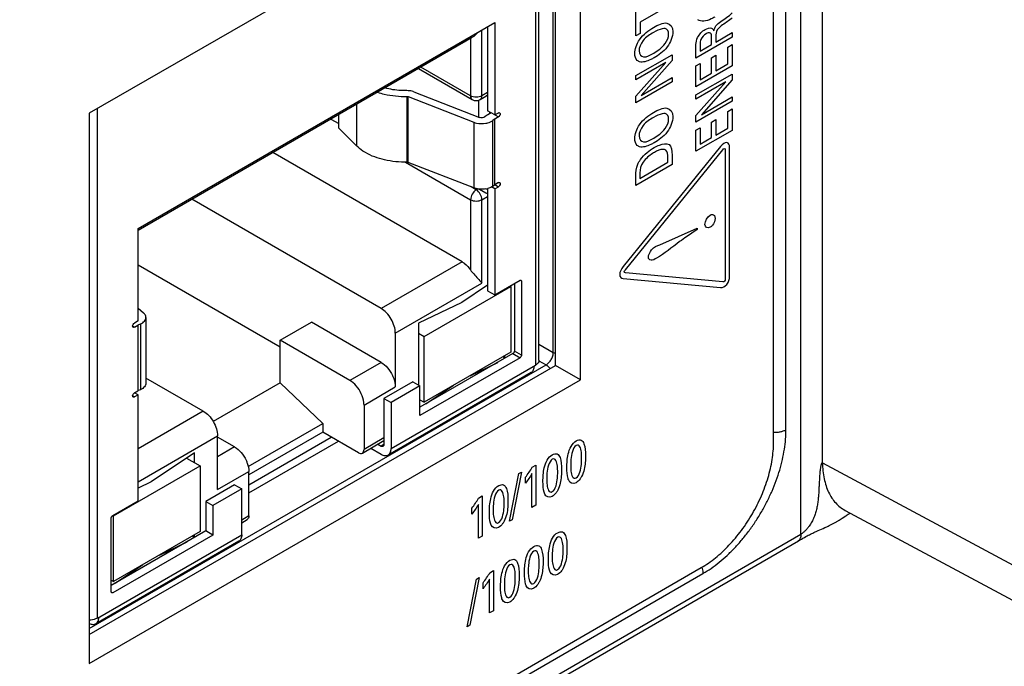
# Model space of a CAD drawing. Header units: inches. Extents: x 0 to 34, y 0 to 22.
# Tile 15 of 128: x 3.142 to 3.865, y 15.167 to 15.641. Entities that reach past the tile are written whole.
import ezdxf

# ---------------------------------------------------------------- set-up
doc = ezdxf.new("R2010")
doc.units = ezdxf.units.IN
doc.header["$LTSCALE"] = 1.87
doc.header["$MEASUREMENT"] = 0
doc.layers.get('0').update_dxf_attribs({"linetype": 'CONTINUOUS'})
doc.layers.add('02___PRT_ALL_AXES', color=7, linetype='CONTINUOUS')

msp = doc.modelspace()

# ---------------------------------------------------------------- linework, layer by layer
at = {"color": 7, "linetype": 'CONTINUOUS'}
for p, q in [((3.71594, 15.26353), (3.71594, 17.39972)), ((3.73171, 15.31597), (3.73171, 17.34744)), ((3.70492, 15.34027), (3.70492, 17.31026)), ((3.55419, 15.7809), (3.19357, 15.57268)), ((3.55419, 15.37675), (3.55419, 15.7809)), ((3.53563, 15.38747), (3.53563, 15.77019)), ((3.52361, 15.3912), (3.52361, 15.76324)), ((3.53415, 15.39702), (3.53415, 15.76933)), ((3.52101, 15.76174), (3.52101, 15.38758)), ((3.22933, 15.48798), (3.49115, 15.63915)), ((3.48176, 15.58527), (3.48176, 15.63372)), ((3.48594, 15.63614), (3.48594, 15.5743)), ((3.49115, 15.63915), (3.49115, 15.57128)), ((3.22933, 15.4866), (3.47468, 15.62826)), ((3.47341, 15.62753), (3.47341, 15.58527)), ((3.43508, 15.6054), (3.47463, 15.58256)), ((3.47341, 15.58527), (3.43681, 15.6064)), ((3.42675, 15.53664), (3.42675, 15.58486)), ((3.42675, 15.58486), (3.42762, 15.58471)), ((3.42762, 15.58471), (3.47584, 15.56594)), ((3.42762, 15.5365), (3.42762, 15.58471)), ((3.43175, 15.58825), (3.47997, 15.56947)), ((3.47925, 15.5821), (3.47925, 15.56975)), ((3.48054, 15.58256), (3.48343, 15.58424)), ((3.48594, 15.58768), (3.48176, 15.58527)), ((3.48343, 15.58424), (3.48464, 15.58508)), ((3.48464, 15.58508), (3.48596, 15.58635)), ((3.19947, 15.20193), (3.19947, 15.57609)), ((3.38969, 15.57919), (3.38969, 15.54857)), ((3.19357, 15.57268), (3.19357, 15.16853)), ((3.37084, 15.56831), (3.37673, 15.5649)), ((3.37673, 15.56152), (3.37673, 15.57171)), ((3.4852, 15.57079), (3.48398, 15.56986)), ((3.48601, 15.57133), (3.4852, 15.57079)), ((3.49115, 15.57128), (3.48594, 15.5743)), ((3.48862, 15.57283), (3.48601, 15.57133)), ((3.48761, 15.57225), (3.48761, 15.57333)), ((3.49109, 15.56822), (3.48987, 15.56729)), ((3.48987, 15.51907), (3.48987, 15.56729)), ((3.49109, 15.56822), (3.49123, 15.56831)), ((3.49109, 15.56822), (3.49109, 15.52001)), ((3.49115, 15.57128), (3.49384, 15.57283)), ((3.49119, 15.57135), (3.49384, 15.56982)), ((3.49384, 15.56982), (3.49123, 15.56831)), ((3.49123, 15.5201), (3.49123, 15.56831)), ((3.38969, 15.54857), (3.37673, 15.56152)), ((3.47584, 15.56594), (3.47584, 15.51772)), ((3.46714, 15.46352), (3.32825, 15.54372)), ((3.4256, 15.53669), (3.47341, 15.50909)), ((3.42762, 15.5365), (3.42675, 15.53664)), ((3.47584, 15.51772), (3.42762, 15.5365)), ((3.47758, 15.51632), (3.47374, 15.51854)), ((3.47867, 15.51695), (3.47758, 15.51632)), ((3.48, 15.51685), (3.48464, 15.51417)), ((3.48594, 15.51732), (3.48594, 15.4423)), ((3.49115, 15.51704), (3.48874, 15.51844)), ((3.48987, 15.51907), (3.49109, 15.52001)), ((3.49123, 15.5201), (3.4911, 15.52)), ((3.49115, 15.51704), (3.49384, 15.51859)), ((3.49115, 15.51704), (3.49115, 15.43929)), ((3.49117, 15.52013), (3.49384, 15.51859)), ((3.49384, 15.5216), (3.49123, 15.5201)), ((3.40774, 15.42922), (3.26885, 15.50942)), ((3.48176, 15.50909), (3.48594, 15.5115)), ((3.48464, 15.51417), (3.48596, 15.51341)), ((3.47341, 15.50909), (3.47341, 15.45749)), ((3.48176, 15.44785), (3.48176, 15.50909)), ((3.22933, 15.42011), (3.22933, 15.48798)), ((3.22933, 15.46136), (3.33362, 15.40114)), ((3.46714, 15.46352), (3.40774, 15.42922)), ((3.41818, 15.41114), (3.48176, 15.44785)), ((3.43937, 15.40867), (3.50285, 15.44532)), ((3.48594, 15.44642), (3.46694, 15.43365)), ((3.49115, 15.43929), (3.50974, 15.45002)), ((3.50222, 15.44568), (3.50285, 15.44532)), ((3.50285, 15.44532), (3.50285, 15.3971)), ((3.50556, 15.44761), (3.50556, 15.39795)), ((3.50974, 15.45002), (3.51048, 15.45009)), ((3.50974, 15.45002), (3.51078, 15.44942)), ((3.51048, 15.45009), (3.51077, 15.44961)), ((3.51077, 15.44961), (3.51078, 15.44942)), ((3.51078, 15.44942), (3.51078, 15.39493)), ((3.48594, 15.4423), (3.49115, 15.43929)), ((3.46694, 15.43365), (3.4352, 15.41834)), ((3.22933, 15.4294), (3.23338, 15.42594)), ((3.23514, 15.4226), (3.23514, 15.37438)), ((3.22665, 15.41555), (3.22534, 15.4163)), ((3.22933, 15.42011), (3.22665, 15.41856)), ((3.22665, 15.41555), (3.22926, 15.41705)), ((3.22926, 15.41705), (3.22942, 15.41713)), ((3.22926, 15.41705), (3.22926, 15.36884)), ((3.22941, 15.41713), (3.23103, 15.41784)), ((3.22941, 15.36892), (3.22941, 15.41713)), ((3.23103, 15.41784), (3.23103, 15.36962)), ((3.33362, 15.40596), (3.35659, 15.41922)), ((3.40774, 15.38969), (3.35659, 15.41922)), ((3.4352, 15.41834), (3.4352, 15.37299)), ((3.41818, 15.41114), (3.41818, 15.3716)), ((3.4352, 15.41108), (3.43937, 15.40867)), ((3.43937, 15.36045), (3.43937, 15.40867)), ((3.38478, 15.37642), (3.33362, 15.40596)), ((3.33362, 15.37462), (3.33362, 15.40596)), ((3.52361, 15.4031), (3.53415, 15.39702)), ((3.50452, 15.39614), (3.43624, 15.35672)), ((3.50285, 15.3971), (3.43937, 15.36045)), ((3.49736, 15.39393), (3.4984, 15.3926)), ((3.49867, 15.39276), (3.49867, 15.39469)), ((3.50452, 15.39614), (3.50974, 15.39312)), ((3.50555, 15.39774), (3.50556, 15.39795)), ((3.51078, 15.39493), (3.50556, 15.39795)), ((3.51078, 15.39493), (3.51077, 15.39472)), ((3.53415, 15.39702), (3.53562, 15.39636)), ((3.19357, 15.19425), (3.52885, 15.38783)), ((3.19357, 15.18997), (3.53563, 15.38747)), ((3.40774, 15.38969), (3.38478, 15.37642)), ((3.41505, 15.3264), (3.52101, 15.38758)), ((3.50974, 15.39312), (3.43624, 15.35069)), ((3.47303, 15.37989), (3.49334, 15.38968)), ((3.52356, 15.39088), (3.52885, 15.38783)), ((3.55419, 15.37675), (3.53563, 15.38747)), ((3.51783, 15.38225), (3.41291, 15.32167)), ((3.19357, 15.16853), (3.55419, 15.37675)), ((3.27725, 15.35388), (3.23514, 15.37819)), ((3.33362, 15.37462), (3.28451, 15.34626)), ((3.33362, 15.37462), (3.36494, 15.34479)), ((3.43102, 15.3754), (3.40983, 15.36316)), ((3.43624, 15.37239), (3.41505, 15.36015)), ((3.43102, 15.3754), (3.43624, 15.37239)), ((3.43624, 15.35069), (3.43624, 15.37239)), ((3.44053, 15.35919), (3.46084, 15.37285)), ((3.22665, 15.36432), (3.22534, 15.36507)), ((3.22665, 15.36733), (3.22926, 15.36884)), ((3.22933, 15.36587), (3.22665, 15.36432)), ((3.22933, 15.36587), (3.22668, 15.36739)), ((3.22941, 15.36892), (3.22926, 15.36884)), ((3.22933, 15.28812), (3.22933, 15.36587)), ((3.23103, 15.36962), (3.22941, 15.36892)), ((3.39522, 15.35834), (3.41818, 15.3716)), ((3.39522, 15.35834), (3.39522, 15.3258)), ((3.40983, 15.36316), (3.41505, 15.36015)), ((3.40983, 15.36316), (3.40983, 15.32941)), ((3.41505, 15.36015), (3.41505, 15.3264)), ((3.43624, 15.36226), (3.43937, 15.36045)), ((3.27725, 15.35388), (3.22933, 15.32621)), ((3.3102, 15.31318), (3.36494, 15.34479)), ((3.36494, 15.34479), (3.36494, 15.33845)), ((3.36494, 15.33845), (3.31065, 15.30711)), ((3.39104, 15.32339), (3.36494, 15.33845)), ((3.22933, 15.3021), (3.28769, 15.3358)), ((3.28769, 15.29626), (3.28769, 15.3358)), ((3.30022, 15.3276), (3.28769, 15.33483)), ((3.31065, 15.29988), (3.3712, 15.33484)), ((3.31065, 15.29385), (3.37642, 15.33182)), ((3.39399, 15.32309), (3.40983, 15.33224)), ((3.40983, 15.33424), (3.39522, 15.3258)), ((3.4053, 15.32962), (3.40774, 15.32821)), ((3.40983, 15.32941), (3.40774, 15.32821)), ((3.27067, 15.32334), (3.23893, 15.302)), ((3.27067, 15.31609), (3.27067, 15.32334)), ((3.30022, 15.3276), (3.28769, 15.32037)), ((3.40008, 15.32661), (3.40774, 15.32218)), ((3.26486, 15.31944), (3.27485, 15.31367)), ((3.73171, 15.31597), (4.47277, 14.91745)), ((3.21137, 15.27703), (3.27485, 15.31367)), ((3.27485, 15.31367), (3.27485, 15.26546)), ((3.28769, 15.29626), (3.31065, 15.30952)), ((3.31065, 15.27697), (3.31065, 15.30952)), ((3.23893, 15.302), (3.22933, 15.29737)), ((3.30022, 15.29987), (3.27902, 15.28764)), ((3.30022, 15.29987), (3.30543, 15.29686)), ((3.30543, 15.29686), (3.28424, 15.28462)), ((3.30543, 15.26311), (3.30543, 15.29686)), ((3.21075, 15.27739), (3.22933, 15.28812)), ((3.27902, 15.28764), (3.28424, 15.28462)), ((3.27902, 15.28764), (3.27902, 15.26594)), ((3.28424, 15.28462), (3.28424, 15.26293)), ((3.74829, 15.28106), (4.48902, 14.88272)), ((3.2097, 15.22109), (3.2097, 15.27558)), ((3.21075, 15.27739), (3.21137, 15.27703)), ((3.21137, 15.22881), (3.21137, 15.27703)), ((3.31065, 15.27697), (3.30543, 15.27396)), ((3.30543, 15.27196), (3.30943, 15.27427)), ((3.74463, 15.27435), (3.74536, 15.27481)), ((3.74536, 15.27481), (3.74607, 15.27526)), ((3.74607, 15.27526), (3.7488, 15.27703)), ((3.27902, 15.26594), (3.2097, 15.22592)), ((3.27485, 15.26546), (3.21137, 15.22881)), ((3.28424, 15.26293), (3.27902, 15.26594)), ((3.72704, 15.26553), (3.72858, 15.26622)), ((3.72858, 15.26622), (3.73219, 15.26781)), ((3.73219, 15.26781), (3.73353, 15.26841)), ((2.89087, 14.78334), (3.71408, 15.25866)), ((2.89253, 14.7881), (3.71594, 15.26353)), ((3.30329, 15.25838), (3.19838, 15.1978)), ((3.19947, 15.20193), (3.30543, 15.26311)), ((3.28424, 15.26293), (3.21075, 15.22049)), ((3.24503, 15.24824), (3.26534, 15.25804)), ((3.26936, 15.26229), (3.2704, 15.26096)), ((3.27067, 15.26112), (3.27067, 15.26305)), ((3.71408, 15.25866), (3.71631, 15.25997)), ((2.89541, 14.80249), (3.64397, 15.2347)), ((3.21253, 15.22755), (3.23284, 15.2412)), ((3.64314, 15.23927), (3.64386, 15.23633)), ((3.64386, 15.23633), (3.64397, 15.2347)), ((3.2097, 15.22977), (3.21137, 15.22881)), ((3.21075, 15.22049), (3.2097, 15.22109)), ((3.21001, 15.22042), (3.2097, 15.22109)), ((3.21075, 15.22049), (3.21001, 15.22042))]:
    msp.add_line(p, q, dxfattribs=at)
at = {"color": 40, "linetype": 'CONTINUOUS'}
for p, q in [((3.59464, 15.62929), (3.59464, 15.64911)), ((3.62126, 15.65289), (3.59778, 15.63933)), ((3.59778, 15.63933), (3.59778, 15.6311)), ((3.59778, 15.6311), (3.59464, 15.62929)), ((3.66546, 15.62836), (3.63884, 15.61299)), ((3.6503, 15.62291), (3.6503, 15.62828)), ((3.65344, 15.62479), (3.66546, 15.63173)), ((3.65344, 15.62907), (3.65344, 15.62479)), ((3.66546, 15.63173), (3.66546, 15.62836)), ((3.63884, 15.61299), (3.63884, 15.62176)), ((3.64194, 15.62345), (3.64194, 15.61808)), ((3.64194, 15.61808), (3.6503, 15.62291)), ((3.66221, 15.62104), (3.66546, 15.62291)), ((3.66221, 15.60877), (3.66221, 15.62104)), ((3.66546, 15.62291), (3.66546, 15.60724)), ((3.59464, 15.60016), (3.62126, 15.61553)), ((3.62126, 15.61118), (3.59866, 15.58564)), ((3.62126, 15.61553), (3.62126, 15.61118)), ((3.65026, 15.61329), (3.65336, 15.61508)), ((3.65026, 15.60187), (3.65026, 15.61329)), ((3.65336, 15.61508), (3.65336, 15.60366)), ((3.59464, 15.58496), (3.61665, 15.60973)), ((3.61665, 15.60973), (3.59464, 15.59702)), ((3.63884, 15.60727), (3.64197, 15.60908)), ((3.63884, 15.59187), (3.63884, 15.60727)), ((3.66546, 15.60724), (3.63884, 15.59187)), ((3.64197, 15.60908), (3.64197, 15.59708)), ((3.65336, 15.60366), (3.66221, 15.60877)), ((3.59464, 15.59702), (3.59464, 15.60016)), ((3.59866, 15.58564), (3.62126, 15.59869)), ((3.62126, 15.59869), (3.62126, 15.59559)), ((3.63884, 15.58597), (3.66546, 15.60134)), ((3.64197, 15.59708), (3.65026, 15.60187)), ((3.66546, 15.59699), (3.64286, 15.57146)), ((3.66546, 15.60134), (3.66546, 15.59699)), ((3.62126, 15.59559), (3.59464, 15.58022)), ((3.63884, 15.57078), (3.66085, 15.59554)), ((3.66085, 15.59554), (3.63884, 15.58283)), ((3.59464, 15.58022), (3.59464, 15.58496)), ((3.63884, 15.58283), (3.63884, 15.58597)), ((3.64286, 15.57146), (3.66546, 15.58451)), ((3.66546, 15.58451), (3.66546, 15.58141)), ((3.66546, 15.58141), (3.63884, 15.56604)), ((3.66221, 15.57379), (3.66546, 15.57566)), ((3.66546, 15.57566), (3.66546, 15.55998)), ((3.63884, 15.56604), (3.63884, 15.57078)), ((3.65026, 15.56604), (3.65336, 15.56783)), ((3.65336, 15.56783), (3.65336, 15.55641)), ((3.66221, 15.56152), (3.66221, 15.57379)), ((3.63884, 15.56001), (3.64197, 15.56182)), ((3.63884, 15.54461), (3.63884, 15.56001)), ((3.66546, 15.55998), (3.63884, 15.54461)), ((3.64197, 15.56182), (3.64197, 15.54983)), ((3.65026, 15.55462), (3.65026, 15.56604)), ((3.65336, 15.55641), (3.66221, 15.56152)), ((3.64197, 15.54983), (3.65026, 15.55462)), ((3.6569, 15.54808), (3.58543, 15.46005)), ((3.58707, 15.45766), (3.65854, 15.5457)), ((3.66022, 15.54556), (3.66022, 15.45084)), ((3.66353, 15.45275), (3.66353, 15.54747)), ((3.61823, 15.53652), (3.61823, 15.53986)), ((3.62126, 15.54177), (3.62126, 15.53487)), ((3.62126, 15.53487), (3.59464, 15.5195)), ((3.59771, 15.52467), (3.61823, 15.53652)), ((3.59464, 15.5195), (3.59464, 15.52661)), ((3.59771, 15.52875), (3.59771, 15.52467)), ((3.61226, 15.47605), (3.63969, 15.48817)), ((3.63969, 15.48817), (3.63969, 15.48711)), ((3.63969, 15.48711), (3.63195, 15.4819)), ((3.65857, 15.44881), (3.58705, 15.45549)), ((3.58538, 15.45124), (3.65691, 15.44456)), ((3.51867, 15.31281), (3.52129, 15.31433)), ((3.52129, 15.31433), (3.52129, 15.28488)), ((3.50203, 15.27308), (3.50892, 15.30808)), ((3.51084, 15.30919), (3.50397, 15.2742)), ((3.50892, 15.30808), (3.51084, 15.30919)), ((3.51847, 15.28325), (3.51847, 15.30806)), ((3.51373, 15.30106), (3.51373, 15.30533)), ((3.47914, 15.26054), (3.47914, 15.28535)), ((3.47934, 15.2901), (3.48196, 15.29162)), ((3.48196, 15.29162), (3.48196, 15.26217)), ((3.47439, 15.27836), (3.47439, 15.28262)), ((3.52129, 15.28488), (3.51847, 15.28325)), ((3.50397, 15.2742), (3.50203, 15.27308)), ((3.48196, 15.26217), (3.47914, 15.26054)), ((3.48753, 15.2353), (3.49015, 15.23681)), ((3.49015, 15.23681), (3.49015, 15.20736)), ((3.47088, 15.19556), (3.47778, 15.23057)), ((3.47969, 15.23167), (3.47283, 15.19668)), ((3.47778, 15.23057), (3.47969, 15.23167)), ((3.48258, 15.22355), (3.48258, 15.22781)), ((3.48732, 15.20573), (3.48732, 15.23055)), ((3.49015, 15.20736), (3.48732, 15.20573)), ((3.47283, 15.19668), (3.47088, 15.19556))]:
    msp.add_line(p, q, dxfattribs=at)
at = {"color": 7, "linetype": 'CONTINUOUS'}
for points in [[(3.7488, 15.27703), (3.74949, 15.27747), (3.74984, 15.27769), (3.7502, 15.27791), (3.75056, 15.27813), (3.75092, 15.27834), (3.75126, 15.27854), (3.75159, 15.27872), (3.7519, 15.27888), (3.75213, 15.279)], [(3.73353, 15.26841), (3.73417, 15.26871), (3.7348, 15.269), (3.7354, 15.26928), (3.73599, 15.26956), (3.73656, 15.26983), (3.73711, 15.27011), (3.73765, 15.27037), (3.73817, 15.27064), (3.73867, 15.2709), (3.73916, 15.27116), (3.73964, 15.27142), (3.74011, 15.27168), (3.74057, 15.27193), (3.74102, 15.27218), (3.74145, 15.27243), (3.74188, 15.27268), (3.7423, 15.27292), (3.74271, 15.27317), (3.74311, 15.27341), (3.7435, 15.27365), (3.74388, 15.27388), (3.74463, 15.27435)], [(3.71631, 15.25997), (3.71738, 15.26059), (3.71841, 15.26118), (3.71941, 15.26174), (3.72037, 15.26226), (3.72127, 15.26274), (3.72215, 15.26319), (3.723, 15.26362), (3.72383, 15.26403), (3.72465, 15.26442), (3.72546, 15.2648), (3.72626, 15.26517), (3.72704, 15.26553)]]:
    msp.add_lwpolyline(points, dxfattribs=at)
for centre, radius, start, end in [((3.47758, 15.58768), 0.0059, 239.98919, 300.01081), ((3.48194, 15.53232), 0.0156, 279.95157, 285.00605)]:
    msp.add_arc(centre, radius, start, end, dxfattribs=at)
at = {"color": 40, "linetype": 'CONTINUOUS'}
for points, knots in [([(3.65259, 15.64305), (3.65173, 15.64256), (3.64736, 15.64031), (3.64257, 15.63938), (3.64027, 15.64121)], [0, 0, 0, 0, 0.193695, 1, 1, 1, 1]), ([(3.65196, 15.63309), (3.65225, 15.63426), (3.65351, 15.63731), (3.65586, 15.63895), (3.65708, 15.63978)], [0, 0, 0, 0, 0.427877, 1, 1, 1, 1]), ([(3.59394, 15.61643), (3.59394, 15.61944), (3.5973, 15.62879), (3.60417, 15.63342), (3.6077, 15.63545)], [0, 0, 0, 0, 0.424994, 1, 1, 1, 1]), ([(3.61632, 15.63462), (3.61564, 15.63474), (3.61287, 15.63452), (3.60983, 15.63308), (3.60766, 15.63183)], [0, 0, 0, 0, 0.273556, 1, 1, 1, 1]), ([(3.6077, 15.63545), (3.61102, 15.63737), (3.61785, 15.64091), (3.62189, 15.63573), (3.62189, 15.63228)], [0, 0, 0, 0, 0.527256, 1, 1, 1, 1]), ([(3.62189, 15.63228), (3.62189, 15.62898), (3.61814, 15.61941), (3.61141, 15.61516), (3.60814, 15.61326)], [0, 0, 0, 0, 0.465738, 1, 1, 1, 1]), ([(3.65841, 15.63732), (3.65705, 15.63639), (3.65389, 15.63438), (3.65344, 15.63049), (3.65344, 15.62907)], [0, 0, 0, 0, 0.526684, 1, 1, 1, 1]), ([(3.60766, 15.63183), (3.60509, 15.63034), (3.60016, 15.62759), (3.59704, 15.62052), (3.59704, 15.61826)], [0, 0, 0, 0, 0.566828, 1, 1, 1, 1]), ([(3.63884, 15.62176), (3.63884, 15.62215), (3.63885, 15.6241), (3.63924, 15.62642), (3.64009, 15.62814)], [0, 0, 0, 0, 0.197319, 1, 1, 1, 1]), ([(3.64625, 15.63084), (3.64487, 15.63004), (3.64214, 15.62745), (3.64194, 15.62446), (3.64194, 15.62345)], [0, 0, 0, 0, 0.612502, 1, 1, 1, 1]), ([(3.64971, 15.63117), (3.64961, 15.63128), (3.64875, 15.63188), (3.64734, 15.63147), (3.64625, 15.63084)], [0, 0, 0, 0, 0.13991, 1, 1, 1, 1]), ([(3.6503, 15.62828), (3.6503, 15.62846), (3.65028, 15.62954), (3.65019, 15.63071), (3.64971, 15.63117)], [0, 0, 0, 0, 0.16115, 1, 1, 1, 1]), ([(3.59704, 15.61826), (3.59704, 15.6158), (3.60037, 15.61234), (3.60538, 15.61524), (3.60791, 15.61671)], [0, 0, 0, 0, 0.456485, 1, 1, 1, 1]), ([(3.59752, 15.6103), (3.59684, 15.61049), (3.59483, 15.6115), (3.59394, 15.61427), (3.59394, 15.61643)], [0, 0, 0, 0, 0.310667, 1, 1, 1, 1]), ([(3.60814, 15.61326), (3.6073, 15.61278), (3.60365, 15.61083), (3.59981, 15.60966), (3.59752, 15.6103)], [0, 0, 0, 0, 0.225997, 1, 1, 1, 1]), ([(3.6077, 15.57306), (3.61102, 15.57498), (3.61785, 15.57852), (3.62189, 15.57333), (3.62189, 15.56989)], [0, 0, 0, 0, 0.527256, 1, 1, 1, 1]), ([(3.59394, 15.55403), (3.59394, 15.55705), (3.5973, 15.56639), (3.60417, 15.57102), (3.6077, 15.57306)], [0, 0, 0, 0, 0.425169, 1, 1, 1, 1]), ([(3.60766, 15.56944), (3.60509, 15.56795), (3.60016, 15.56519), (3.59704, 15.55812), (3.59704, 15.55586)], [0, 0, 0, 0, 0.566718, 1, 1, 1, 1]), ([(3.61632, 15.57223), (3.61564, 15.57235), (3.61287, 15.57213), (3.60983, 15.57069), (3.60766, 15.56944)], [0, 0, 0, 0, 0.273425, 1, 1, 1, 1]), ([(3.62189, 15.56989), (3.62189, 15.56659), (3.61814, 15.55702), (3.61141, 15.55277), (3.60814, 15.55087)], [0, 0, 0, 0, 0.465831, 1, 1, 1, 1]), ([(3.59752, 15.5479), (3.59684, 15.54809), (3.59483, 15.5491), (3.59394, 15.55187), (3.59394, 15.55403)], [0, 0, 0, 0, 0.310962, 1, 1, 1, 1]), ([(3.59704, 15.55586), (3.59704, 15.5534), (3.60038, 15.54995), (3.60538, 15.55285), (3.60791, 15.55432)], [0, 0, 0, 0, 0.456299, 1, 1, 1, 1]), ([(3.60814, 15.55087), (3.6073, 15.55039), (3.60365, 15.54844), (3.59981, 15.54726), (3.59752, 15.5479)], [0, 0, 0, 0, 0.226029, 1, 1, 1, 1]), ([(3.60817, 15.54734), (3.60948, 15.54809), (3.61331, 15.54997), (3.61727, 15.55061), (3.61908, 15.54956)], [0, 0, 0, 0, 0.337094, 1, 1, 1, 1]), ([(3.61676, 15.54544), (3.61615, 15.54584), (3.6136, 15.54641), (3.61045, 15.54502), (3.60832, 15.54379)], [0, 0, 0, 0, 0.296064, 1, 1, 1, 1]), ([(3.59464, 15.52661), (3.59464, 15.52923), (3.59489, 15.53347), (3.59734, 15.53746), (3.59811, 15.53851)], [0, 0, 0, 0, 0.709325, 1, 1, 1, 1]), ([(3.60832, 15.54379), (3.60788, 15.54353), (3.60504, 15.54178), (3.60199, 15.53939), (3.60003, 15.53662)], [0, 0, 0, 0, 0.154973, 1, 1, 1, 1]), ([(3.64927, 15.49776), (3.64984, 15.49809), (3.65182, 15.49881), (3.65291, 15.49689), (3.65291, 15.49533)], [0, 0, 0, 0, 0.294122, 1, 1, 1, 1]), ([(3.65291, 15.49533), (3.65291, 15.49382), (3.65181, 15.4907), (3.64986, 15.48919), (3.64927, 15.48886)], [0, 0, 0, 0, 0.689941, 1, 1, 1, 1]), ([(3.63195, 15.4819), (3.63025, 15.48075), (3.6229, 15.47549), (3.6156, 15.46941), (3.60991, 15.46613)], [0, 0, 0, 0, 0.231403, 1, 1, 1, 1]), ([(3.6039, 15.46694), (3.6039, 15.46854), (3.60666, 15.47386), (3.61029, 15.4752), (3.61226, 15.47605)], [0, 0, 0, 0, 0.411168, 1, 1, 1, 1]), ([(3.60991, 15.46613), (3.60854, 15.46534), (3.60584, 15.46384), (3.6039, 15.46558), (3.6039, 15.46694)], [0, 0, 0, 0, 0.538457, 1, 1, 1, 1]), ([(3.5441, 15.31243), (3.5441, 15.31561), (3.54438, 15.32063), (3.54665, 15.3281), (3.54956, 15.33125), (3.55094, 15.33204)], [0, 0, 0, 0, 0.49567, 0.753005, 1, 1, 1, 1]), ([(3.55096, 15.32865), (3.54833, 15.32713), (3.54692, 15.31963), (3.54693, 15.31565), (3.54693, 15.31428)], [0, 0, 0, 0, 0.689576, 1, 1, 1, 1]), ([(3.55094, 15.33204), (3.55223, 15.33279), (3.55496, 15.3332), (3.5575, 15.32886), (3.55776, 15.32422), (3.55776, 15.321)], [0, 0, 0, 0, 0.240069, 0.482749, 1, 1, 1, 1]), ([(3.55491, 15.31897), (3.55491, 15.32059), (3.55497, 15.32456), (3.55337, 15.33004), (3.55096, 15.32865)], [0, 0, 0, 0, 0.368217, 1, 1, 1, 1]), ([(3.52654, 15.3023), (3.52654, 15.30548), (3.52682, 15.31049), (3.52909, 15.31796), (3.532, 15.32111), (3.53338, 15.3219)], [0, 0, 0, 0, 0.49567, 0.753005, 1, 1, 1, 1]), ([(3.53338, 15.3219), (3.53467, 15.32265), (3.5374, 15.32306), (3.53995, 15.31872), (3.5402, 15.31408), (3.5402, 15.31086)], [0, 0, 0, 0, 0.240083, 0.482759, 1, 1, 1, 1]), ([(3.53341, 15.31852), (3.53077, 15.31699), (3.52936, 15.3095), (3.52937, 15.30551), (3.52937, 15.30414)], [0, 0, 0, 0, 0.689576, 1, 1, 1, 1]), ([(3.53735, 15.30883), (3.53735, 15.31045), (3.53741, 15.31442), (3.53581, 15.3199), (3.53341, 15.31852)], [0, 0, 0, 0, 0.368217, 1, 1, 1, 1]), ([(3.54693, 15.31428), (3.54693, 15.31275), (3.5469, 15.30886), (3.54851, 15.30352), (3.55091, 15.30491)], [0, 0, 0, 0, 0.355815, 1, 1, 1, 1]), ([(3.55091, 15.30491), (3.55347, 15.30639), (3.5549, 15.3137), (3.55491, 15.31761), (3.55491, 15.31897)], [0, 0, 0, 0, 0.685868, 1, 1, 1, 1]), ([(3.55776, 15.321), (3.55776, 15.31944), (3.55764, 15.31478), (3.55667, 15.3093), (3.55494, 15.30596)], [0, 0, 0, 0, 0.336915, 1, 1, 1, 1]), ([(3.53335, 15.29477), (3.53591, 15.29625), (3.53734, 15.30357), (3.53735, 15.30748), (3.53735, 15.30883)], [0, 0, 0, 0, 0.685868, 1, 1, 1, 1]), ([(3.5402, 15.31086), (3.5402, 15.3093), (3.54008, 15.30465), (3.53911, 15.29917), (3.53738, 15.29583)], [0, 0, 0, 0, 0.336915, 1, 1, 1, 1]), ([(3.54543, 15.30311), (3.54524, 15.30354), (3.54428, 15.30623), (3.5441, 15.3096), (3.5441, 15.31243)], [0, 0, 0, 0, 0.171427, 1, 1, 1, 1]), ([(3.49404, 15.29919), (3.49533, 15.29994), (3.49807, 15.30035), (3.50061, 15.29601), (3.50087, 15.29137), (3.50087, 15.28815)], [0, 0, 0, 0, 0.240235, 0.482904, 1, 1, 1, 1]), ([(3.52787, 15.29297), (3.52768, 15.2934), (3.52673, 15.29609), (3.52654, 15.29947), (3.52654, 15.3023)], [0, 0, 0, 0, 0.171427, 1, 1, 1, 1]), ([(3.52937, 15.30414), (3.52937, 15.30261), (3.52934, 15.29872), (3.53095, 15.29338), (3.53335, 15.29477)], [0, 0, 0, 0, 0.355815, 1, 1, 1, 1]), ([(3.55494, 15.30596), (3.55461, 15.30533), (3.55348, 15.30346), (3.5519, 15.30195), (3.55087, 15.30136)], [0, 0, 0, 0, 0.328045, 1, 1, 1, 1]), ([(3.48721, 15.27958), (3.48721, 15.28276), (3.48748, 15.28777), (3.48975, 15.29525), (3.49267, 15.2984), (3.49404, 15.29919)], [0, 0, 0, 0, 0.49567, 0.753005, 1, 1, 1, 1]), ([(3.49407, 15.2958), (3.49143, 15.29428), (3.49002, 15.28678), (3.49003, 15.2828), (3.49003, 15.28143)], [0, 0, 0, 0, 0.689568, 1, 1, 1, 1]), ([(3.49802, 15.28612), (3.49802, 15.28774), (3.49807, 15.29171), (3.49647, 15.29719), (3.49407, 15.2958)], [0, 0, 0, 0, 0.368126, 1, 1, 1, 1]), ([(3.53738, 15.29583), (3.53705, 15.29519), (3.53593, 15.29332), (3.53434, 15.29182), (3.53331, 15.29122)], [0, 0, 0, 0, 0.328045, 1, 1, 1, 1]), ([(3.49401, 15.27206), (3.49658, 15.27354), (3.49801, 15.28085), (3.49802, 15.28477), (3.49802, 15.28612)], [0, 0, 0, 0, 0.68596, 1, 1, 1, 1]), ([(3.50087, 15.28815), (3.50087, 15.28659), (3.50075, 15.28194), (3.49978, 15.27646), (3.49805, 15.27312)], [0, 0, 0, 0, 0.336914, 1, 1, 1, 1]), ([(3.48854, 15.27026), (3.48835, 15.27069), (3.48739, 15.27337), (3.48721, 15.27675), (3.48721, 15.27958)], [0, 0, 0, 0, 0.171547, 1, 1, 1, 1]), ([(3.49003, 15.28143), (3.49003, 15.2799), (3.49, 15.27601), (3.49161, 15.27067), (3.49401, 15.27206)], [0, 0, 0, 0, 0.355805, 1, 1, 1, 1]), ([(3.49805, 15.27312), (3.49772, 15.27248), (3.49659, 15.27061), (3.49501, 15.26911), (3.49398, 15.26851)], [0, 0, 0, 0, 0.32862, 1, 1, 1, 1]), ([(3.53051, 15.24505), (3.53051, 15.24824), (3.53079, 15.25325), (3.53306, 15.26072), (3.53598, 15.26387), (3.53735, 15.26466)], [0, 0, 0, 0, 0.495654, 0.752997, 1, 1, 1, 1]), ([(3.53735, 15.26466), (3.53864, 15.26541), (3.54137, 15.26583), (3.54392, 15.26149), (3.54418, 15.25684), (3.54418, 15.25363)], [0, 0, 0, 0, 0.240237, 0.482906, 1, 1, 1, 1]), ([(3.53738, 15.26127), (3.53474, 15.25975), (3.53333, 15.25225), (3.53334, 15.24827), (3.53334, 15.2469)], [0, 0, 0, 0, 0.689564, 1, 1, 1, 1]), ([(3.54133, 15.25159), (3.54133, 15.25321), (3.54138, 15.25718), (3.53978, 15.26266), (3.53738, 15.26127)], [0, 0, 0, 0, 0.368107, 1, 1, 1, 1]), ([(3.51296, 15.23492), (3.51296, 15.2381), (3.51324, 15.24311), (3.5155, 15.25058), (3.51842, 15.25373), (3.51979, 15.25453)], [0, 0, 0, 0, 0.495654, 0.752997, 1, 1, 1, 1]), ([(3.51982, 15.25114), (3.51718, 15.24962), (3.51577, 15.24212), (3.51578, 15.23813), (3.51578, 15.23676)], [0, 0, 0, 0, 0.689564, 1, 1, 1, 1]), ([(3.51979, 15.25453), (3.52109, 15.25527), (3.52382, 15.25569), (3.52636, 15.25135), (3.52662, 15.24671), (3.52662, 15.24349)], [0, 0, 0, 0, 0.240237, 0.482906, 1, 1, 1, 1]), ([(3.52377, 15.24146), (3.52377, 15.24308), (3.52383, 15.24704), (3.52222, 15.25253), (3.51982, 15.25114)], [0, 0, 0, 0, 0.368107, 1, 1, 1, 1]), ([(3.53732, 15.23753), (3.53989, 15.23901), (3.54132, 15.24633), (3.54133, 15.25024), (3.54133, 15.25159)], [0, 0, 0, 0, 0.685963, 1, 1, 1, 1]), ([(3.54418, 15.25363), (3.54418, 15.25206), (3.54406, 15.24741), (3.54309, 15.24193), (3.54135, 15.23859)], [0, 0, 0, 0, 0.336921, 1, 1, 1, 1]), ([(3.4954, 15.22478), (3.4954, 15.22796), (3.49568, 15.23297), (3.49795, 15.24045), (3.50086, 15.24359), (3.50223, 15.24439)], [0, 0, 0, 0, 0.495654, 0.752997, 1, 1, 1, 1]), ([(3.50223, 15.24439), (3.50353, 15.24513), (3.50626, 15.24555), (3.50881, 15.24121), (3.50907, 15.23657), (3.50907, 15.23335)], [0, 0, 0, 0, 0.240237, 0.482906, 1, 1, 1, 1]), ([(3.50621, 15.23132), (3.50621, 15.23294), (3.50627, 15.23691), (3.50467, 15.24239), (3.50226, 15.241)], [0, 0, 0, 0, 0.368107, 1, 1, 1, 1]), ([(3.52662, 15.24349), (3.52662, 15.24192), (3.5265, 15.23727), (3.52553, 15.23179), (3.5238, 15.22845)], [0, 0, 0, 0, 0.336921, 1, 1, 1, 1]), ([(3.53185, 15.23573), (3.53166, 15.23616), (3.53069, 15.23885), (3.53051, 15.24223), (3.53051, 15.24505)], [0, 0, 0, 0, 0.17154, 1, 1, 1, 1]), ([(3.53334, 15.2469), (3.53334, 15.24537), (3.53331, 15.24148), (3.53492, 15.23614), (3.53732, 15.23753)], [0, 0, 0, 0, 0.355791, 1, 1, 1, 1]), ([(3.50226, 15.241), (3.49963, 15.23948), (3.49821, 15.23198), (3.49822, 15.228), (3.49822, 15.22663)], [0, 0, 0, 0, 0.689564, 1, 1, 1, 1]), ([(3.51429, 15.22559), (3.5141, 15.22603), (3.51314, 15.22871), (3.51296, 15.23209), (3.51296, 15.23492)], [0, 0, 0, 0, 0.17154, 1, 1, 1, 1]), ([(3.51578, 15.23676), (3.51578, 15.23523), (3.51576, 15.23134), (3.51736, 15.226), (3.51976, 15.22739)], [0, 0, 0, 0, 0.355793, 1, 1, 1, 1]), ([(3.51976, 15.22739), (3.52233, 15.22887), (3.52376, 15.23619), (3.52377, 15.2401), (3.52377, 15.24146)], [0, 0, 0, 0, 0.685963, 1, 1, 1, 1]), ([(3.54135, 15.23859), (3.54103, 15.23796), (3.5399, 15.23608), (3.53832, 15.23458), (3.53729, 15.23398)], [0, 0, 0, 0, 0.328646, 1, 1, 1, 1]), ([(3.5022, 15.21725), (3.50477, 15.21873), (3.5062, 15.22605), (3.50621, 15.22996), (3.50621, 15.23132)], [0, 0, 0, 0, 0.685965, 1, 1, 1, 1]), ([(3.50907, 15.23335), (3.50907, 15.23179), (3.50894, 15.22713), (3.50797, 15.22165), (3.50624, 15.21831)], [0, 0, 0, 0, 0.336921, 1, 1, 1, 1]), ([(3.5238, 15.22845), (3.52347, 15.22782), (3.52234, 15.22594), (3.52076, 15.22444), (3.51973, 15.22384)], [0, 0, 0, 0, 0.328646, 1, 1, 1, 1]), ([(3.49673, 15.21545), (3.49654, 15.21589), (3.49558, 15.21857), (3.4954, 15.22195), (3.4954, 15.22478)], [0, 0, 0, 0, 0.17154, 1, 1, 1, 1]), ([(3.49822, 15.22663), (3.49822, 15.22509), (3.4982, 15.2212), (3.4998, 15.21587), (3.5022, 15.21725)], [0, 0, 0, 0, 0.355793, 1, 1, 1, 1]), ([(3.50624, 15.21831), (3.50591, 15.21768), (3.50478, 15.21581), (3.50321, 15.2143), (3.50217, 15.21371)], [0, 0, 0, 0, 0.328646, 1, 1, 1, 1])]:
    msp.add_open_spline(points, degree=3, knots=knots, dxfattribs=at)
for points in [[(3.65708, 15.63978), (3.6599, 15.64171), (3.66273, 15.6437), (3.66546, 15.64615)], [(3.66546, 15.64251), (3.66317, 15.64048), (3.66077, 15.63896), (3.65841, 15.63732)], [(3.61875, 15.63058), (3.61875, 15.63262), (3.61779, 15.63433), (3.61632, 15.63462)], [(3.64009, 15.62814), (3.64131, 15.63063), (3.64354, 15.63284), (3.64551, 15.63398)], [(3.64551, 15.63398), (3.64716, 15.63493), (3.64894, 15.63541), (3.65023, 15.63498)], [(3.65023, 15.63498), (3.65102, 15.6347), (3.65163, 15.634), (3.65196, 15.63309)], [(3.61632, 15.62374), (3.61781, 15.6257), (3.61875, 15.62854), (3.61875, 15.63058)], [(3.60791, 15.61671), (3.61078, 15.61837), (3.61391, 15.62055), (3.61632, 15.62374)], [(3.61875, 15.56818), (3.61875, 15.57023), (3.61779, 15.57194), (3.61632, 15.57223)], [(3.61632, 15.56135), (3.61781, 15.5633), (3.61875, 15.56614), (3.61875, 15.56818)], [(3.60791, 15.55432), (3.61078, 15.55597), (3.61391, 15.55815), (3.61632, 15.56135)], [(3.59811, 15.53851), (3.60097, 15.54241), (3.60471, 15.54534), (3.60817, 15.54734)], [(3.61823, 15.53986), (3.61823, 15.54208), (3.61807, 15.54458), (3.61676, 15.54544)], [(3.61908, 15.54956), (3.62104, 15.54852), (3.62126, 15.5449), (3.62126, 15.54177)], [(3.66149, 15.55102), (3.66016, 15.55114), (3.65823, 15.54972), (3.6569, 15.54808)], [(3.65854, 15.5457), (3.65891, 15.54617), (3.65943, 15.54677), (3.65982, 15.54676)], [(3.65982, 15.54676), (3.6602, 15.54674), (3.66022, 15.54606), (3.66022, 15.54556)], [(3.66353, 15.54747), (3.66353, 15.54923), (3.6628, 15.55089), (3.66149, 15.55102)], [(3.60003, 15.53662), (3.59837, 15.5343), (3.59771, 15.53111), (3.59771, 15.52875)], [(3.6454, 15.49099), (3.6454, 15.49311), (3.64743, 15.4967), (3.64927, 15.49776)], [(3.64927, 15.48886), (3.64747, 15.48781), (3.6454, 15.48891), (3.6454, 15.49099)], [(3.58543, 15.46005), (3.5841, 15.45841), (3.58287, 15.45595), (3.58287, 15.45418)], [(3.58287, 15.45417), (3.58287, 15.45241), (3.58406, 15.45135), (3.58538, 15.45124)], [(3.58617, 15.45606), (3.58617, 15.45656), (3.58669, 15.4572), (3.58707, 15.45766)], [(3.58705, 15.45549), (3.58668, 15.45552), (3.58617, 15.45557), (3.58617, 15.45606)], [(3.66149, 15.44686), (3.6628, 15.4485), (3.66353, 15.45099), (3.66353, 15.45275)], [(3.65691, 15.44456), (3.65823, 15.44444), (3.66016, 15.44521), (3.66149, 15.44686)], [(3.65983, 15.44921), (3.65945, 15.44875), (3.65894, 15.44878), (3.65857, 15.44881)], [(3.66022, 15.45084), (3.66022, 15.45035), (3.6602, 15.44967), (3.65983, 15.44921)], [(3.51373, 15.30533), (3.5155, 15.30769), (3.51721, 15.31019), (3.51867, 15.31281)], [(3.51847, 15.30806), (3.51709, 15.30559), (3.51545, 15.30324), (3.51373, 15.30106)], [(3.55087, 15.30136), (3.54857, 15.30003), (3.54627, 15.30112), (3.54543, 15.30311)], [(3.53331, 15.29122), (3.53101, 15.28989), (3.52871, 15.29098), (3.52787, 15.29297)], [(3.47439, 15.28262), (3.47617, 15.28498), (3.47788, 15.28748), (3.47934, 15.2901)], [(3.47914, 15.28535), (3.47776, 15.28288), (3.47612, 15.28053), (3.47439, 15.27836)], [(3.49398, 15.26851), (3.49168, 15.26718), (3.48937, 15.26827), (3.48854, 15.27026)], [(3.48258, 15.22781), (3.48436, 15.23018), (3.48607, 15.23268), (3.48753, 15.2353)], [(3.53729, 15.23398), (3.53499, 15.23265), (3.53268, 15.23374), (3.53185, 15.23573)], [(3.48732, 15.23055), (3.48594, 15.22807), (3.48431, 15.22572), (3.48258, 15.22355)], [(3.51973, 15.22384), (3.51743, 15.22252), (3.51513, 15.2236), (3.51429, 15.22559)], [(3.50217, 15.21371), (3.49987, 15.21238), (3.49757, 15.21347), (3.49673, 15.21545)]]:
    msp.add_open_spline(points, degree=3, dxfattribs=at)
at = {"color": 7, "linetype": 'CONTINUOUS'}
for points, knots in [([(3.4786, 15.63188), (3.47802, 15.63114), (3.47681, 15.62981), (3.4754, 15.62869), (3.47468, 15.62826)], [0, 0, 0, 0, 0.528604, 1, 1, 1, 1]), ([(3.42653, 15.58912), (3.42515, 15.5891), (3.41974, 15.58919), (3.41433, 15.59003), (3.41046, 15.59114)], [0, 0, 0, 0, 0.255558, 1, 1, 1, 1]), ([(3.43175, 15.58825), (3.43136, 15.5884), (3.42967, 15.58895), (3.42788, 15.58914), (3.42653, 15.58912)], [0, 0, 0, 0, 0.237715, 1, 1, 1, 1]), ([(3.405, 15.58799), (3.40668, 15.58743), (3.41376, 15.58547), (3.42118, 15.58476), (3.42675, 15.58486)], [0, 0, 0, 0, 0.240561, 1, 1, 1, 1]), ([(3.47341, 15.58527), (3.47341, 15.5847), (3.47354, 15.58366), (3.47423, 15.58279), (3.47463, 15.58256)], [0, 0, 0, 0, 0.550825, 1, 1, 1, 1]), ([(3.48054, 15.58256), (3.48093, 15.58279), (3.48162, 15.58366), (3.48176, 15.5847), (3.48176, 15.58527)], [0, 0, 0, 0, 0.449175, 1, 1, 1, 1]), ([(3.48398, 15.56986), (3.48345, 15.56945), (3.48205, 15.56906), (3.48064, 15.56921), (3.47997, 15.56947)], [0, 0, 0, 0, 0.479166, 1, 1, 1, 1]), ([(3.48464, 15.56518), (3.48515, 15.56526), (3.48699, 15.56568), (3.48878, 15.56645), (3.48987, 15.56729)], [0, 0, 0, 0, 0.272753, 1, 1, 1, 1]), ([(3.49384, 15.57283), (3.49392, 15.57288), (3.4942, 15.57302), (3.49457, 15.57304), (3.49476, 15.57292)], [0, 0, 0, 0, 0.294985, 1, 1, 1, 1]), ([(3.49514, 15.57208), (3.49514, 15.57163), (3.49484, 15.57075), (3.49422, 15.57004), (3.49384, 15.56982)], [0, 0, 0, 0, 0.499994, 1, 1, 1, 1]), ([(3.49476, 15.57292), (3.49482, 15.57289), (3.49507, 15.57268), (3.49514, 15.57233), (3.49514, 15.57208)], [0, 0, 0, 0, 0.220827, 1, 1, 1, 1]), ([(3.47584, 15.56594), (3.4765, 15.56568), (3.47935, 15.56484), (3.48242, 15.56478), (3.48464, 15.56518)], [0, 0, 0, 0, 0.238765, 1, 1, 1, 1]), ([(3.39626, 15.54362), (3.39563, 15.54398), (3.39329, 15.54542), (3.39112, 15.54714), (3.38969, 15.54857)], [0, 0, 0, 0, 0.263811, 1, 1, 1, 1]), ([(3.42675, 15.53664), (3.42123, 15.53654), (3.41066, 15.53755), (3.40058, 15.54113), (3.39626, 15.54362)], [0, 0, 0, 0, 0.525531, 1, 1, 1, 1]), ([(3.48464, 15.51696), (3.48389, 15.51683), (3.48095, 15.51652), (3.4779, 15.51692), (3.47584, 15.51772)], [0, 0, 0, 0, 0.255219, 1, 1, 1, 1]), ([(3.48987, 15.51907), (3.48961, 15.51887), (3.48841, 15.51807), (3.48705, 15.51754), (3.48598, 15.51726)], [0, 0, 0, 0, 0.229419, 1, 1, 1, 1]), ([(3.49384, 15.5216), (3.49392, 15.52165), (3.4942, 15.52179), (3.49457, 15.52181), (3.49476, 15.52169)], [0, 0, 0, 0, 0.294985, 1, 1, 1, 1]), ([(3.49514, 15.52085), (3.49514, 15.5204), (3.49484, 15.51952), (3.49422, 15.51881), (3.49384, 15.51859)], [0, 0, 0, 0, 0.499994, 1, 1, 1, 1]), ([(3.49476, 15.52169), (3.49482, 15.52166), (3.49507, 15.52145), (3.49514, 15.5211), (3.49514, 15.52085)], [0, 0, 0, 0, 0.220827, 1, 1, 1, 1]), ([(3.47758, 15.51632), (3.47634, 15.5156), (3.47439, 15.51334), (3.47341, 15.51052), (3.47341, 15.50909)], [0, 0, 0, 0, 0.500006, 1, 1, 1, 1]), ([(3.48176, 15.50909), (3.48176, 15.51052), (3.48078, 15.51334), (3.47882, 15.5156), (3.47758, 15.51632)], [0, 0, 0, 0, 0.499994, 1, 1, 1, 1]), ([(3.46714, 15.46352), (3.46772, 15.46319), (3.47014, 15.46155), (3.47213, 15.45933), (3.47341, 15.45749)], [0, 0, 0, 0, 0.230504, 1, 1, 1, 1]), ([(3.47341, 15.45749), (3.47412, 15.45647), (3.47681, 15.45316), (3.47988, 15.4502), (3.48176, 15.44785)], [0, 0, 0, 0, 0.293057, 1, 1, 1, 1]), ([(3.23103, 15.41784), (3.23163, 15.4181), (3.23273, 15.41869), (3.23407, 15.41983), (3.23493, 15.42116), (3.23514, 15.42214), (3.23514, 15.4226)], [0, 0, 0, 0, 0.296885, 0.559371, 0.789632, 1, 1, 1, 1]), ([(3.23514, 15.4226), (3.23514, 15.4232), (3.23478, 15.4245), (3.2339, 15.42549), (3.23338, 15.42594)], [0, 0, 0, 0, 0.466001, 1, 1, 1, 1]), ([(3.41818, 15.41114), (3.41818, 15.41285), (3.41754, 15.41646), (3.4153, 15.42153), (3.41203, 15.42601), (3.40922, 15.42837), (3.40774, 15.42922)], [0, 0, 0, 0, 0.237235, 0.499994, 0.762756, 1, 1, 1, 1]), ([(3.22534, 15.4163), (3.22534, 15.41675), (3.22565, 15.41763), (3.22626, 15.41834), (3.22665, 15.41856)], [0, 0, 0, 0, 0.499994, 1, 1, 1, 1]), ([(3.22573, 15.41546), (3.22566, 15.41549), (3.22542, 15.4157), (3.22534, 15.41605), (3.22534, 15.4163)], [0, 0, 0, 0, 0.220827, 1, 1, 1, 1]), ([(3.22665, 15.41555), (3.22657, 15.4155), (3.22629, 15.41536), (3.22592, 15.41534), (3.22573, 15.41546)], [0, 0, 0, 0, 0.294985, 1, 1, 1, 1]), ([(3.50452, 15.39614), (3.50465, 15.39621), (3.50515, 15.39663), (3.50548, 15.39725), (3.50555, 15.39774)], [0, 0, 0, 0, 0.235175, 1, 1, 1, 1]), ([(3.51077, 15.39472), (3.5107, 15.39424), (3.51037, 15.39361), (3.50987, 15.3932), (3.50974, 15.39312)], [0, 0, 0, 0, 0.764929, 1, 1, 1, 1]), ([(3.52885, 15.38783), (3.52921, 15.38804), (3.52993, 15.38854), (3.53091, 15.38947), (3.53182, 15.39056), (3.53262, 15.39178), (3.53328, 15.39308), (3.53377, 15.39441), (3.53407, 15.39573), (3.53415, 15.3966), (3.53415, 15.39702)], [0, 0, 0, 0, 0.11416, 0.237329, 0.366981, 0.500006, 0.63303, 0.76268, 0.885845, 1, 1, 1, 1]), ([(3.40774, 15.38969), (3.40953, 15.38865), (3.41283, 15.38569), (3.41519, 15.38199), (3.41615, 15.37992)], [0, 0, 0, 0, 0.475363, 1, 1, 1, 1]), ([(3.51997, 15.38698), (3.51997, 15.38599), (3.51973, 15.38416), (3.51852, 15.38265), (3.51783, 15.38225)], [0, 0, 0, 0, 0.550834, 1, 1, 1, 1]), ([(3.52361, 15.3912), (3.52361, 15.39051), (3.523, 15.38897), (3.52174, 15.388), (3.52101, 15.38758)], [0, 0, 0, 0, 0.449173, 1, 1, 1, 1]), ([(3.52885, 15.38783), (3.52938, 15.38752), (3.53043, 15.38673), (3.5313, 15.38575), (3.53171, 15.38521)], [0, 0, 0, 0, 0.47645, 1, 1, 1, 1]), ([(3.41615, 15.37992), (3.41647, 15.37923), (3.41756, 15.37658), (3.41818, 15.3737), (3.41818, 15.3716)], [0, 0, 0, 0, 0.26729, 1, 1, 1, 1]), ([(3.23514, 15.37438), (3.23514, 15.37392), (3.23493, 15.37294), (3.23407, 15.37162), (3.23273, 15.37047), (3.23163, 15.36988), (3.23103, 15.36962)], [0, 0, 0, 0, 0.210368, 0.440629, 0.703116, 1, 1, 1, 1]), ([(3.39318, 15.36666), (3.39222, 15.36873), (3.38986, 15.37243), (3.38656, 15.37539), (3.38478, 15.37642)], [0, 0, 0, 0, 0.524637, 1, 1, 1, 1]), ([(3.22534, 15.36507), (3.22534, 15.36552), (3.22565, 15.3664), (3.22626, 15.36711), (3.22665, 15.36733)], [0, 0, 0, 0, 0.499994, 1, 1, 1, 1]), ([(3.22573, 15.36423), (3.22566, 15.36426), (3.22542, 15.36447), (3.22534, 15.36482), (3.22534, 15.36507)], [0, 0, 0, 0, 0.220827, 1, 1, 1, 1]), ([(3.39522, 15.35834), (3.39522, 15.359), (3.39501, 15.36187), (3.39411, 15.36466), (3.39318, 15.36666)], [0, 0, 0, 0, 0.230536, 1, 1, 1, 1]), ([(3.22665, 15.36432), (3.22657, 15.36427), (3.22629, 15.36413), (3.22592, 15.36411), (3.22573, 15.36423)], [0, 0, 0, 0, 0.294985, 1, 1, 1, 1]), ([(3.27725, 15.35388), (3.27873, 15.35302), (3.28153, 15.35066), (3.28481, 15.34619), (3.28705, 15.34112), (3.28769, 15.33751), (3.28769, 15.3358)], [0, 0, 0, 0, 0.237244, 0.500006, 0.762764, 1, 1, 1, 1]), ([(3.64397, 15.2347), (3.64601, 15.23588), (3.65009, 15.23847), (3.65599, 15.24291), (3.66179, 15.24794), (3.66741, 15.25351), (3.6728, 15.25958), (3.67792, 15.26609), (3.68272, 15.27297), (3.68714, 15.28016), (3.69116, 15.28758), (3.69472, 15.29517), (3.69779, 15.30286), (3.70035, 15.31057), (3.70237, 15.31822), (3.70383, 15.32575), (3.70471, 15.33309), (3.70492, 15.33791), (3.70492, 15.34027)], [0, 0, 0, 0, 0.05584, 0.11418, 0.174783, 0.237353, 0.301548, 0.366993, 0.433285, 0.500004, 0.566724, 0.633015, 0.698459, 0.762653, 0.825221, 0.885822, 0.944161, 1, 1, 1, 1]), ([(3.6958, 15.3384), (3.69663, 15.33835), (3.69828, 15.33836), (3.7007, 15.33868), (3.70293, 15.33929), (3.7043, 15.33991), (3.70492, 15.34027)], [0, 0, 0, 0, 0.264737, 0.524878, 0.772219, 1, 1, 1, 1]), ([(3.40983, 15.32941), (3.40983, 15.32913), (3.40976, 15.32861), (3.40942, 15.32818), (3.40922, 15.32806)], [0, 0, 0, 0, 0.550791, 1, 1, 1, 1]), ([(3.30022, 15.3276), (3.302, 15.32657), (3.3053, 15.3236), (3.30766, 15.3199), (3.30862, 15.31784)], [0, 0, 0, 0, 0.475363, 1, 1, 1, 1]), ([(3.39104, 15.32339), (3.39153, 15.3231), (3.3925, 15.3227), (3.39359, 15.32286), (3.39399, 15.32309)], [0, 0, 0, 0, 0.550842, 1, 1, 1, 1]), ([(3.39399, 15.32309), (3.39439, 15.32332), (3.39508, 15.32418), (3.39522, 15.32523), (3.39522, 15.3258)], [0, 0, 0, 0, 0.449166, 1, 1, 1, 1]), ([(3.40922, 15.32806), (3.40902, 15.32795), (3.40847, 15.32786), (3.40799, 15.32807), (3.40774, 15.32821)], [0, 0, 0, 0, 0.449201, 1, 1, 1, 1]), ([(3.40774, 15.32218), (3.4086, 15.32169), (3.41031, 15.32098), (3.41221, 15.32127), (3.41291, 15.32167)], [0, 0, 0, 0, 0.550842, 1, 1, 1, 1]), ([(3.41291, 15.32167), (3.41361, 15.32207), (3.41481, 15.32358), (3.41505, 15.32541), (3.41505, 15.3264)], [0, 0, 0, 0, 0.449166, 1, 1, 1, 1]), ([(3.30862, 15.31784), (3.30895, 15.31714), (3.31003, 15.31449), (3.31065, 15.31162), (3.31065, 15.30952)], [0, 0, 0, 0, 0.26729, 1, 1, 1, 1]), ([(3.73171, 15.31597), (3.73168, 15.31598), (3.73162, 15.316), (3.7315, 15.31599), (3.73137, 15.31593), (3.73125, 15.31581), (3.73114, 15.31567), (3.73105, 15.31551), (3.73094, 15.31529), (3.73082, 15.31499), (3.7307, 15.31462), (3.7306, 15.31424), (3.7305, 15.31385), (3.73039, 15.31331), (3.73026, 15.31263), (3.73013, 15.3118), (3.73002, 15.31096), (3.72992, 15.31012), (3.72984, 15.30927), (3.72973, 15.30812), (3.72962, 15.30668), (3.7295, 15.30495), (3.72937, 15.30263), (3.72923, 15.29971), (3.72907, 15.29622), (3.72887, 15.29273), (3.72858, 15.28927), (3.72816, 15.28584), (3.72754, 15.28245), (3.72667, 15.27911), (3.72549, 15.27579), (3.72419, 15.27309), (3.72293, 15.27095), (3.72182, 15.26933), (3.72057, 15.26772), (3.7194, 15.26642), (3.71837, 15.26542), (3.71757, 15.2647), (3.71677, 15.26406), (3.71622, 15.26369), (3.71594, 15.26353)], [0, 0, 0, 0, 0.001722, 0.003271, 0.006177, 0.009132, 0.0122, 0.015369, 0.018621, 0.025313, 0.032189, 0.039197, 0.046306, 0.053494, 0.068049, 0.082786, 0.097656, 0.11263, 0.127685, 0.142808, 0.173209, 0.203763, 0.234425, 0.295926, 0.357479, 0.418883, 0.479967, 0.540641, 0.600998, 0.661436, 0.722735, 0.786148, 0.81921, 0.853531, 0.889367, 0.926755, 0.945846, 0.964858, 0.98322, 1, 1, 1, 1]), ([(3.73171, 15.31597), (3.73174, 15.31396), (3.73196, 15.31004), (3.73283, 15.30437), (3.7342, 15.29913), (3.73608, 15.29436), (3.73844, 15.29011), (3.74127, 15.28643), (3.74455, 15.28337), (3.74701, 15.28175), (3.74829, 15.28106)], [0, 0, 0, 0, 0.149159, 0.290491, 0.423992, 0.550003, 0.669252, 0.782896, 0.892506, 1, 1, 1, 1]), ([(3.2097, 15.27558), (3.2097, 15.27575), (3.20983, 15.27645), (3.21028, 15.27712), (3.21075, 15.27739)], [0, 0, 0, 0, 0.240517, 1, 1, 1, 1]), ([(3.31065, 15.27697), (3.31065, 15.27641), (3.31052, 15.27536), (3.30983, 15.2745), (3.30943, 15.27427)], [0, 0, 0, 0, 0.550834, 1, 1, 1, 1]), ([(3.30543, 15.26311), (3.30543, 15.26212), (3.3052, 15.26029), (3.30399, 15.25878), (3.30329, 15.25838)], [0, 0, 0, 0, 0.550834, 1, 1, 1, 1]), ([(3.71594, 15.26353), (3.71594, 15.26296), (3.71585, 15.26188), (3.71548, 15.2606), (3.71502, 15.25975), (3.71462, 15.2592), (3.71415, 15.25874), (3.7138, 15.25849), (3.71361, 15.25838)], [0, 0, 0, 0, 0.289409, 0.54829, 0.667744, 0.781771, 0.891904, 1, 1, 1, 1]), ([(3.19947, 15.20193), (3.19907, 15.20169), (3.19722, 15.20082), (3.19515, 15.20047), (3.19357, 15.20043)], [0, 0, 0, 0, 0.22928, 1, 1, 1, 1]), ([(3.19838, 15.1978), (3.19907, 15.1982), (3.20028, 15.19971), (3.20052, 15.20154), (3.20052, 15.20253)], [0, 0, 0, 0, 0.449166, 1, 1, 1, 1]), ([(3.19357, 15.19811), (3.19438, 15.1977), (3.19598, 15.19711), (3.19773, 15.19742), (3.19838, 15.1978)], [0, 0, 0, 0, 0.546732, 1, 1, 1, 1])]:
    msp.add_open_spline(points, degree=3, knots=knots, dxfattribs=at)
for points in [[(3.48176, 15.58527), (3.48052, 15.58455), (3.47758, 15.58399), (3.47465, 15.58455), (3.47341, 15.58527)], [(3.47341, 15.50909), (3.47465, 15.50837), (3.47758, 15.5078), (3.48052, 15.50837), (3.48176, 15.50909)]]:
    msp.add_open_spline(points, degree=3, dxfattribs=at)
at = {"layer": '02___PRT_ALL_AXES', "color": 7, "linetype": 'CONTINUOUS'}
for p, q in [((3.6958, 15.33085), (3.6958, 17.29038)), ((2.89581, 14.80771), (3.64277, 15.239))]:
    msp.add_line(p, q, dxfattribs=at)
msp.add_open_spline([(3.64277, 15.239), (3.6464, 15.24109), (3.65356, 15.24612), (3.66344, 15.25535), (3.67253, 15.26627), (3.6805, 15.27845), (3.68707, 15.29145), (3.69197, 15.30478), (3.69503, 15.31794), (3.6958, 15.32667), (3.6958, 15.33085)], degree=3, knots=[0, 0, 0, 0, 0.114073, 0.237356, 0.366988, 0.500006, 0.633023, 0.762653, 0.885931, 1, 1, 1, 1], dxfattribs=at)

doc.saveas('drawing.dxf')
